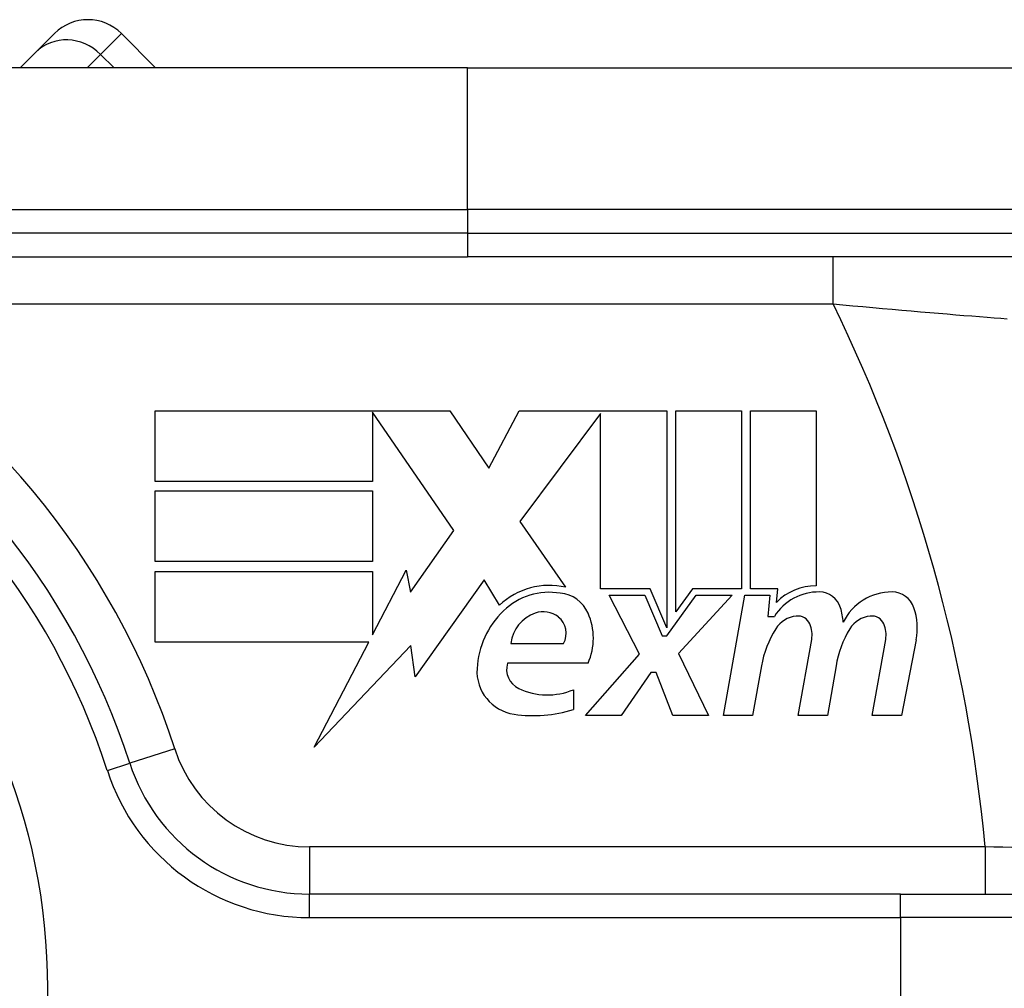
# Model space of a CAD drawing. Header units: inches. Extents: x 0 to 160, y -11 to 104.
# Tile 38 of 121: x 28.795 to 29.389, y 55.544 to 56.128. Entities that reach past the tile are written whole.
import ezdxf

# ---------------------------------------------------------------- set-up
doc = ezdxf.new("R2010")
doc.units = ezdxf.units.IN
doc.header["$LTSCALE"] = 9.614827
doc.header["$MEASUREMENT"] = 0
doc.layers.add('Visible Edges(ANSI)', color=7, linetype='Continuous', lineweight=25)
doc.layers.add('Visible Tangent Edges(ANSI)', color=7, linetype='Continuous', lineweight=25)

msp = doc.modelspace()

# ---------------------------------------------------------------- linework, layer by layer
at = {"layer": 'Visible Edges(ANSI)'}
for p, q in [((28.80463, 56.10804), (28.81593, 56.11934)), ((28.87687, 56.09866), (28.85619, 56.11934)), ((28.80463, 56.10804), (28.79525, 56.09866)), ((29.06498, 56.09866), (28.58988, 56.09866)), ((29.06498, 56.09866), (29.40036, 56.09866)), ((28.59239, 55.98479), (29.06498, 55.98479)), ((29.46485, 55.98479), (29.06498, 55.98479)), ((28.87655, 55.89188), (29.05429, 55.89188)), ((28.87655, 55.84923), (28.87655, 55.89188)), ((29.00766, 55.89107), (29.00766, 55.84923)), ((29.05668, 55.81974), (29.00766, 55.89107)), ((29.05429, 55.89188), (29.07769, 55.85719)), ((29.07769, 55.85719), (29.09613, 55.89188)), ((29.09613, 55.89188), (29.185, 55.89188)), ((29.14515, 55.89021), (29.09653, 55.82512)), ((29.14515, 55.78448), (29.14515, 55.89021)), ((29.185, 55.89188), (29.185, 55.761)), ((29.19058, 55.77073), (29.19058, 55.89188)), ((29.19058, 55.89188), (29.23004, 55.89188)), ((29.23004, 55.89188), (29.23004, 55.78448)), ((29.23561, 55.78448), (29.23561, 55.89188)), ((29.23561, 55.89188), (29.27507, 55.89188)), ((29.27507, 55.89188), (29.27507, 55.78627)), ((29.00766, 55.84923), (28.87655, 55.84923)), ((28.87655, 55.80101), (28.87655, 55.84366)), ((28.87655, 55.84366), (29.00766, 55.84366)), ((29.00766, 55.84366), (29.00766, 55.80101)), ((29.09653, 55.82512), (29.12403, 55.78547)), ((29.03058, 55.78247), (29.05668, 55.81974)), ((29.00766, 55.80101), (28.87655, 55.80101)), ((28.87655, 55.79504), (29.00766, 55.79504)), ((28.87655, 55.7524), (28.87655, 55.79504)), ((29.00766, 55.75679), (29.02799, 55.79583)), ((29.00766, 55.79504), (29.00766, 55.75679)), ((29.02799, 55.79583), (29.03058, 55.78247)), ((29.07501, 55.79005), (29.03328, 55.73155)), ((29.08423, 55.77471), (29.07501, 55.79005)), ((29.17504, 55.78448), (29.14515, 55.78448)), ((29.16866, 55.74522), (29.15033, 55.78069)), ((29.15033, 55.78069), (29.17185, 55.78069)), ((29.17185, 55.78069), (29.18221, 55.75628)), ((29.185, 55.761), (29.17504, 55.78448)), ((29.185, 55.75628), (29.20274, 55.78069)), ((29.20057, 55.78448), (29.19058, 55.77073)), ((29.22446, 55.78069), (29.19218, 55.74546)), ((29.23004, 55.78448), (29.20057, 55.78448)), ((29.20274, 55.78069), (29.22446, 55.78069)), ((29.21928, 55.70816), (29.23206, 55.78069)), ((29.23206, 55.78069), (29.24717, 55.78069)), ((29.25195, 55.78448), (29.23561, 55.78448)), ((29.24717, 55.78069), (29.24606, 55.76794)), ((29.25124, 55.77631), (29.25195, 55.78448)), ((29.24606, 55.76794), (29.24991, 55.76794)), ((29.18221, 55.75628), (29.185, 55.75628)), ((29.00538, 55.7524), (28.87655, 55.7524)), ((28.97239, 55.68903), (29.00538, 55.7524)), ((29.03063, 55.7504), (28.97239, 55.68903)), ((29.03328, 55.73155), (29.03063, 55.7504)), ((29.09095, 55.7516), (29.12283, 55.7516)), ((29.26431, 55.70816), (29.27239, 55.75399)), ((29.30893, 55.70816), (29.31701, 55.75399)), ((29.33532, 55.75369), (29.32647, 55.70816)), ((29.13599, 55.70816), (29.16866, 55.74522)), ((29.19218, 55.74546), (29.21011, 55.70816)), ((29.13758, 55.73964), (29.08896, 55.73964)), ((29.24208, 55.73805), (29.23681, 55.70816)), ((29.28711, 55.73805), (29.28184, 55.70816)), ((29.17544, 55.73406), (29.15751, 55.70816)), ((29.17863, 55.73406), (29.17544, 55.73406)), ((29.18859, 55.70816), (29.17863, 55.73406)), ((29.12881, 55.7237), (29.12881, 55.71175)), ((29.15751, 55.70816), (29.13599, 55.70816)), ((29.21011, 55.70816), (29.18859, 55.70816)), ((29.23681, 55.70816), (29.21928, 55.70816)), ((29.28184, 55.70816), (29.26431, 55.70816)), ((29.32647, 55.70816), (29.30893, 55.70816)), ((29.32597, 55.60051), (28.96961, 55.60051)), ((29.32597, 55.60051), (29.51945, 55.60051))]:
    msp.add_line(p, q, dxfattribs=at)
msp.add_circle((28.44155, 55.54367), 0.37005, dxfattribs=at)
for centre, radius, start, end in [((28.83606, 56.09921), 0.02847, 45, 135), ((28.44146, 55.54358), 0.44121, 17.92021, 61.49649), ((29.11423, 55.74275), 0.04384, 77.07905, 133.17854), ((29.2744, 55.75439), 0.03188, 88.79525, 136.5849), ((29.11423, 55.74275), 0.03969, 80.40854, 134.16843), ((29.11911, 55.76177), 0.02019, 23.84447, 85.08017), ((29.27677, 55.75077), 0.03188, 89.47765, 147.41137), ((29.27694, 55.76918), 0.01346, 16.9928, 89.47765), ((29.32071, 55.75003), 0.03262, 89.6788, 153.95078), ((29.32082, 55.7687), 0.01395, 18.47479, 89.6788), ((29.12342, 55.73329), 0.05288, 134.16843, 176.56465), ((29.1131, 55.74888), 0.02232, 109.37968, 172.99755), ((29.11053, 55.75621), 0.01455, 51.16516, 109.37968), ((29.11169, 55.75766), 0.01268, 331.45471, 51.16516), ((29.10332, 55.75479), 0.03746, 336.15553, 23.84447), ((29.26489, 55.75145), 0.01674, 96.03001, 147.59924), ((29.26397, 55.76017), 0.00797, 23.55712, 96.03001), ((29.25323, 55.76194), 0.03826, 3.6169, 16.9928), ((29.30953, 55.75145), 0.01674, 96.10268, 147.60833), ((29.30859, 55.76017), 0.00797, 23.54875, 96.10268), ((29.29776, 55.76099), 0.03826, 349, 18.47479), ((29.2563, 55.75683), 0.01634, 350, 23.55712), ((29.30092, 55.75683), 0.01634, 349.9922, 23.54875), ((29.30291, 55.72732), 0.06177, 147.59924, 170), ((29.34809, 55.7282), 0.06177, 148.55841, 170.82565), ((29.10119, 55.73603), 0.01275, 163.52609, 244.67838), ((29.09679, 55.73488), 0.02621, 176.56465, 261.56052), ((29.11317, 55.76135), 0.04077, 244.67838, 292.56091), ((29.10478, 55.78873), 0.08065, 261.56052, 287.33425), ((28.96961, 55.71437), 0.11386, 197.92021, 270)]:
    msp.add_arc(centre, radius, start, end, dxfattribs=at)
at = {"layer": 'Visible Tangent Edges(ANSI)'}
for p, q in [((28.85619, 56.11934), (28.84363, 56.10678)), ((28.83551, 56.09866), (28.84363, 56.10678)), ((28.84363, 56.10678), (28.85176, 56.09866)), ((29.06498, 56.01326), (29.06498, 56.09866)), ((28.58988, 56.01326), (29.06498, 56.01326)), ((29.47775, 56.01326), (29.06498, 56.01326)), ((29.06498, 56.01326), (29.06498, 55.99903)), ((29.06498, 55.99903), (28.59239, 55.99903)), ((29.06498, 55.99903), (29.47775, 55.99903)), ((29.06498, 55.99903), (29.06498, 55.98479)), ((29.28528, 55.95633), (29.28528, 55.98479)), ((28.6656, 55.95633), (29.28528, 55.95633)), ((28.88835, 55.6881), (28.86127, 55.67934)), ((28.84773, 55.67496), (28.86127, 55.67934)), ((29.37693, 55.62898), (28.96961, 55.62898)), ((28.96961, 55.62898), (28.96961, 55.60051)), ((29.37693, 55.62898), (29.37693, 55.60051)), ((28.96961, 55.58628), (28.96961, 55.60051)), ((29.32597, 55.58628), (29.32597, 55.60051)), ((28.96961, 55.58628), (29.32597, 55.58628)), ((29.53235, 55.58628), (29.32597, 55.58628)), ((29.32597, 55.58628), (29.32597, 55.50088))]:
    msp.add_line(p, q, dxfattribs=at)
at = {"layer": 'Visible Tangent Edges(ANSI)', "flags": 128}
for points in [[(29.28528, 55.95633), (29.29127, 55.95577), (29.29727, 55.95521), (29.30326, 55.95467), (29.30921, 55.95413), (29.31513, 55.9536), (29.32098, 55.95308), (29.32676, 55.95257), (29.33245, 55.95208), (29.33805, 55.9516), (29.34354, 55.95113), (29.34891, 55.95068), (29.35416, 55.95024), (29.35927, 55.94982), (29.36423, 55.94941), (29.36903, 55.94903), (29.37366, 55.94865), (29.37811, 55.9483), (29.38236, 55.94796), (29.38641, 55.94764), (29.39024, 55.94735)], [(29.39307, 55.62862), (29.3877, 55.62874), (29.38231, 55.62886), (29.37693, 55.62898)]]:
    msp.add_lwpolyline(points, dxfattribs=at)
at = {"layer": 'Visible Tangent Edges(ANSI)'}
for centre, radius, start, end in [((28.44146, 55.54358), 0.46968, 17.92021, 61.49649), ((28.44146, 55.54358), 0.93936, 5.21591, 26.06522), ((28.44146, 55.54358), 0.42698, 17.92021, 61.49649), ((28.96961, 55.71437), 0.0854, 197.92021, 270), ((28.96961, 55.71437), 0.12809, 197.92021, 270)]:
    msp.add_arc(centre, radius, start, end, dxfattribs=at)
msp.add_ellipse((28.82476, 56.08791), major_axis=(-0.02013, 0.02013), ratio=0.937622, start_param=4.712389, end_param=6.283185, dxfattribs=at)

doc.saveas('drawing.dxf')
